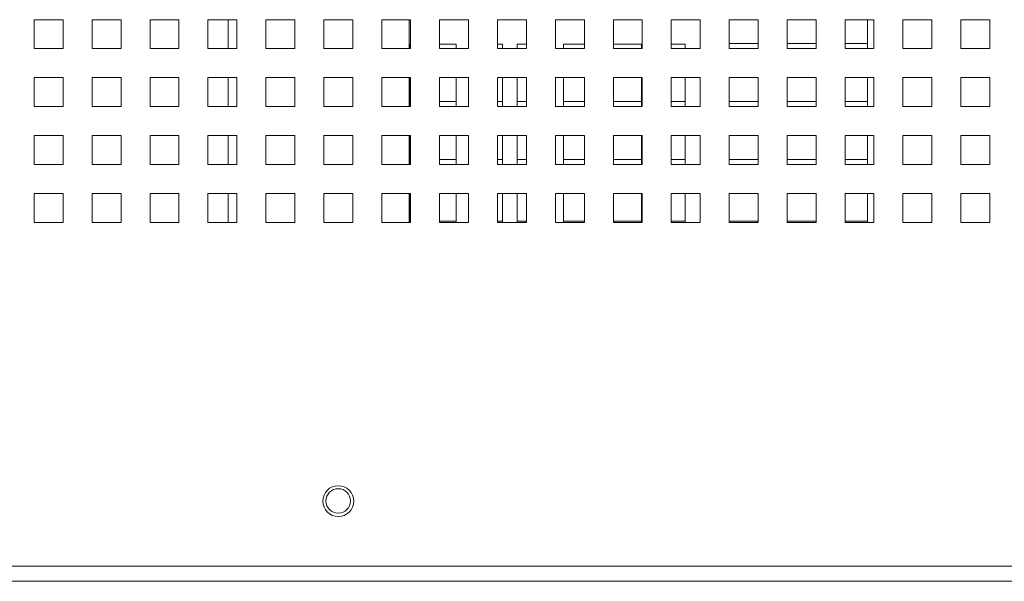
# Paper-space layout '4' of a CAD drawing. Header units: inches. Extents: x 1 to 109, y 1 to 85.
# Tile 12 of 49: x 53.01 to 58.68, y 20.3 to 23.54. Entities that reach past the tile are written whole.
import ezdxf

# ---------------------------------------------------------------- set-up
doc = ezdxf.new("R2010")
doc.units = ezdxf.units.IN
doc.header["$MEASUREMENT"] = 0

psp = doc.layouts.new('4')

# ---------------------------------------------------------------- linework, layer by layer
at = {"color": 7, "linetype": 'Continuous', "lineweight": 15, "ltscale": 5}
for p, q in [((53.0976, 23.5354), (53.0976, 23.3687)), ((53.2642, 23.5354), (53.0976, 23.5354)), ((53.2642, 23.3687), (53.2642, 23.5354)), ((53.4309, 23.5354), (53.4309, 23.3687)), ((53.5976, 23.5354), (53.4309, 23.5354)), ((53.5976, 23.3687), (53.5976, 23.5354)), ((53.7642, 23.5354), (53.7642, 23.3687)), ((53.9309, 23.5354), (53.7642, 23.5354)), ((53.9309, 23.3687), (53.9309, 23.5354)), ((54.0976, 23.5354), (54.0976, 23.3687)), ((54.2642, 23.5354), (54.0976, 23.5354)), ((54.2134, 23.5354), (54.2134, 23.3687)), ((54.2642, 23.3687), (54.2642, 23.5354)), ((54.4309, 23.5354), (54.4309, 23.3687)), ((54.5976, 23.5354), (54.4309, 23.5354)), ((54.5976, 23.3687), (54.5976, 23.5354)), ((54.7642, 23.5354), (54.7642, 23.3687)), ((54.9309, 23.5354), (54.7642, 23.5354)), ((54.9309, 23.3687), (54.9309, 23.5354)), ((55.0976, 23.5354), (55.0976, 23.3687)), ((55.2642, 23.5354), (55.0976, 23.5354)), ((55.2551, 23.5354), (55.2551, 23.3687)), ((55.2642, 23.3687), (55.2642, 23.5354)), ((55.4309, 23.5354), (55.4309, 23.3687)), ((55.5976, 23.5354), (55.4309, 23.5354)), ((55.5976, 23.3687), (55.5976, 23.5354)), ((55.7642, 23.5354), (55.7642, 23.3687)), ((55.9309, 23.5354), (55.7642, 23.5354)), ((55.9309, 23.3687), (55.9309, 23.5354)), ((56.0976, 23.5354), (56.0976, 23.3687)), ((56.2642, 23.5354), (56.0976, 23.5354)), ((56.2642, 23.3687), (56.2642, 23.5354)), ((56.4309, 23.5354), (56.4309, 23.3687)), ((56.5976, 23.5354), (56.4309, 23.5354)), ((56.5976, 23.3687), (56.5976, 23.5354)), ((56.7642, 23.5354), (56.7642, 23.3687)), ((56.9309, 23.5354), (56.7642, 23.5354)), ((56.9309, 23.3687), (56.9309, 23.5354)), ((57.0976, 23.5354), (57.0976, 23.3687)), ((57.2642, 23.5354), (57.0976, 23.5354)), ((57.2642, 23.3687), (57.2642, 23.5354)), ((57.4309, 23.5354), (57.4309, 23.3687)), ((57.5976, 23.5354), (57.4309, 23.5354)), ((57.5976, 23.3687), (57.5976, 23.5354)), ((57.7642, 23.5354), (57.7642, 23.3687)), ((57.9309, 23.5354), (57.7642, 23.5354)), ((57.8934, 23.5354), (57.8934, 23.3687)), ((57.9309, 23.3687), (57.9309, 23.5354)), ((58.0976, 23.5354), (58.0976, 23.3687)), ((58.2642, 23.5354), (58.0976, 23.5354)), ((58.2642, 23.3687), (58.2642, 23.5354)), ((58.4309, 23.5354), (58.4309, 23.3687)), ((58.5976, 23.5354), (58.4309, 23.5354)), ((58.5976, 23.3687), (58.5976, 23.5354)), ((53.0976, 23.3687), (53.2642, 23.3687)), ((53.4309, 23.3687), (53.5976, 23.3687)), ((53.7642, 23.3687), (53.9309, 23.3687)), ((54.0976, 23.3687), (54.2642, 23.3687)), ((54.4309, 23.3687), (54.5976, 23.3687)), ((54.7642, 23.3687), (54.9309, 23.3687)), ((55.0976, 23.3687), (55.2642, 23.3687)), ((55.2551, 23.3951), (55.2604, 23.3951)), ((55.2604, 23.3951), (55.2604, 23.3687)), ((55.4309, 23.3951), (55.5271, 23.3951)), ((55.4309, 23.3687), (55.5976, 23.3687)), ((55.4311, 23.3951), (55.4311, 23.3687)), ((55.5271, 23.3951), (55.5271, 23.3687)), ((55.7642, 23.3951), (55.7937, 23.3951)), ((55.7642, 23.3687), (55.9309, 23.3687)), ((55.7644, 23.3951), (55.7644, 23.3687)), ((55.7937, 23.3951), (55.7937, 23.3687)), ((55.8771, 23.3951), (55.9309, 23.3951)), ((55.8771, 23.3687), (55.8771, 23.3951)), ((56.0976, 23.3687), (56.2642, 23.3687)), ((56.1437, 23.3951), (56.2642, 23.3951)), ((56.1437, 23.3687), (56.1437, 23.3951)), ((56.4309, 23.3951), (56.5937, 23.3951)), ((56.4309, 23.3687), (56.5976, 23.3687)), ((56.4311, 23.3951), (56.4311, 23.3687)), ((56.5937, 23.3951), (56.5937, 23.3687)), ((56.7642, 23.3951), (56.8438, 23.3951)), ((56.7642, 23.3687), (56.9309, 23.3687)), ((56.7644, 23.3951), (56.7644, 23.3687)), ((56.8438, 23.3951), (56.8438, 23.3687)), ((57.0976, 23.3687), (57.2642, 23.3687)), ((57.2642, 23.3979), (57.0977, 23.3979)), ((57.0977, 23.3979), (57.0977, 23.3687)), ((57.4309, 23.3687), (57.5976, 23.3687)), ((57.5976, 23.3979), (57.4311, 23.3979)), ((57.4311, 23.3979), (57.4311, 23.3687)), ((57.7642, 23.3687), (57.9309, 23.3687)), ((57.8934, 23.3979), (57.7644, 23.3979)), ((57.7644, 23.3979), (57.7644, 23.3687)), ((58.0976, 23.3687), (58.2642, 23.3687)), ((58.4309, 23.3687), (58.5976, 23.3687)), ((53.0976, 23.202), (53.0976, 23.0354)), ((53.2642, 23.202), (53.0976, 23.202)), ((53.2642, 23.0354), (53.2642, 23.202)), ((53.4309, 23.202), (53.4309, 23.0354)), ((53.5976, 23.202), (53.4309, 23.202)), ((53.5976, 23.0354), (53.5976, 23.202)), ((53.7642, 23.202), (53.7642, 23.0354)), ((53.9309, 23.202), (53.7642, 23.202)), ((53.9309, 23.0354), (53.9309, 23.202)), ((54.0976, 23.202), (54.0976, 23.0354)), ((54.2642, 23.202), (54.0976, 23.202)), ((54.2134, 23.202), (54.2134, 23.0354)), ((54.2642, 23.0354), (54.2642, 23.202)), ((54.4309, 23.202), (54.4309, 23.0354)), ((54.5976, 23.202), (54.4309, 23.202)), ((54.5976, 23.0354), (54.5976, 23.202)), ((54.7642, 23.202), (54.7642, 23.0354)), ((54.9309, 23.202), (54.7642, 23.202)), ((54.9309, 23.0354), (54.9309, 23.202)), ((55.0976, 23.202), (55.0976, 23.0354)), ((55.2642, 23.202), (55.0976, 23.202)), ((55.2551, 23.202), (55.2551, 23.0354)), ((55.2604, 23.202), (55.2604, 23.0354)), ((55.2642, 23.0354), (55.2642, 23.202)), ((55.4309, 23.202), (55.4309, 23.0354)), ((55.5976, 23.202), (55.4309, 23.202)), ((55.5271, 23.202), (55.5271, 23.0354)), ((55.5976, 23.0354), (55.5976, 23.202)), ((55.7642, 23.202), (55.7642, 23.0354)), ((55.9309, 23.202), (55.7642, 23.202)), ((55.7937, 23.202), (55.7937, 23.0354)), ((55.8771, 23.0354), (55.8771, 23.202)), ((55.9309, 23.0354), (55.9309, 23.202)), ((56.0976, 23.202), (56.0976, 23.0354)), ((56.2642, 23.202), (56.0976, 23.202)), ((56.1437, 23.0354), (56.1437, 23.202)), ((56.2642, 23.0354), (56.2642, 23.202)), ((56.4309, 23.202), (56.4309, 23.0354)), ((56.5976, 23.202), (56.4309, 23.202)), ((56.5937, 23.202), (56.5937, 23.0354)), ((56.5976, 23.0354), (56.5976, 23.202)), ((56.7642, 23.202), (56.7642, 23.0354)), ((56.9309, 23.202), (56.7642, 23.202)), ((56.8438, 23.202), (56.8438, 23.0354)), ((56.9309, 23.0354), (56.9309, 23.202)), ((57.0976, 23.202), (57.0976, 23.0354)), ((57.2642, 23.202), (57.0976, 23.202)), ((57.2642, 23.0354), (57.2642, 23.202)), ((57.4309, 23.202), (57.4309, 23.0354)), ((57.5976, 23.202), (57.4309, 23.202)), ((57.5976, 23.0354), (57.5976, 23.202)), ((57.7642, 23.202), (57.7642, 23.0354)), ((57.9309, 23.202), (57.7642, 23.202)), ((57.8934, 23.202), (57.8934, 23.0354)), ((57.9309, 23.0354), (57.9309, 23.202)), ((58.0976, 23.202), (58.0976, 23.0354)), ((58.2642, 23.202), (58.0976, 23.202)), ((58.2642, 23.0354), (58.2642, 23.202)), ((58.4309, 23.202), (58.4309, 23.0354)), ((58.5976, 23.202), (58.4309, 23.202)), ((58.5976, 23.0354), (58.5976, 23.202)), ((55.2604, 23.0645), (55.2551, 23.0645)), ((55.5271, 23.0645), (55.4311, 23.0645)), ((55.4311, 23.0645), (55.4311, 23.0354)), ((55.7937, 23.0645), (55.7644, 23.0645)), ((55.7644, 23.0645), (55.7644, 23.0354)), ((55.9309, 23.0645), (55.8771, 23.0645)), ((56.2642, 23.0645), (56.1437, 23.0645)), ((56.5937, 23.0645), (56.4311, 23.0645)), ((56.4311, 23.0645), (56.4311, 23.0354)), ((56.8438, 23.0645), (56.7644, 23.0645)), ((56.7644, 23.0645), (56.7644, 23.0354)), ((57.2642, 23.0645), (57.0977, 23.0645)), ((57.0977, 23.0645), (57.0977, 23.0354)), ((57.5976, 23.0645), (57.4311, 23.0645)), ((57.4311, 23.0645), (57.4311, 23.0354)), ((57.8934, 23.0645), (57.7644, 23.0645)), ((57.7644, 23.0645), (57.7644, 23.0354)), ((53.0976, 23.0354), (53.2642, 23.0354)), ((53.4309, 23.0354), (53.5976, 23.0354)), ((53.7642, 23.0354), (53.9309, 23.0354)), ((54.0976, 23.0354), (54.2642, 23.0354)), ((54.4309, 23.0354), (54.5976, 23.0354)), ((54.7642, 23.0354), (54.9309, 23.0354)), ((55.0976, 23.0354), (55.2642, 23.0354)), ((55.4309, 23.0354), (55.5976, 23.0354)), ((55.7642, 23.0354), (55.9309, 23.0354)), ((56.0976, 23.0354), (56.2642, 23.0354)), ((56.4309, 23.0354), (56.5976, 23.0354)), ((56.7642, 23.0354), (56.9309, 23.0354)), ((57.0976, 23.0354), (57.2642, 23.0354)), ((57.4309, 23.0354), (57.5976, 23.0354)), ((57.7642, 23.0354), (57.9309, 23.0354)), ((58.0976, 23.0354), (58.2642, 23.0354)), ((58.4309, 23.0354), (58.5976, 23.0354)), ((53.0976, 22.8687), (53.0976, 22.702)), ((53.2642, 22.8687), (53.0976, 22.8687)), ((53.2642, 22.702), (53.2642, 22.8687)), ((53.4309, 22.8687), (53.4309, 22.702)), ((53.5976, 22.8687), (53.4309, 22.8687)), ((53.5976, 22.702), (53.5976, 22.8687)), ((53.7642, 22.8687), (53.7642, 22.702)), ((53.9309, 22.8687), (53.7642, 22.8687)), ((53.9309, 22.702), (53.9309, 22.8687)), ((54.0976, 22.8687), (54.0976, 22.702)), ((54.2642, 22.8687), (54.0976, 22.8687)), ((54.2134, 22.8687), (54.2134, 22.702)), ((54.2642, 22.702), (54.2642, 22.8687)), ((54.4309, 22.8687), (54.4309, 22.702)), ((54.5976, 22.8687), (54.4309, 22.8687)), ((54.5976, 22.702), (54.5976, 22.8687)), ((54.7642, 22.8687), (54.7642, 22.702)), ((54.9309, 22.8687), (54.7642, 22.8687)), ((54.9309, 22.702), (54.9309, 22.8687)), ((55.0976, 22.8687), (55.0976, 22.702)), ((55.2642, 22.8687), (55.0976, 22.8687)), ((55.2551, 22.8687), (55.2551, 22.702)), ((55.2604, 22.8687), (55.2604, 22.702)), ((55.2642, 22.702), (55.2642, 22.8687)), ((55.4309, 22.8687), (55.4309, 22.702)), ((55.5976, 22.8687), (55.4309, 22.8687)), ((55.5271, 22.8687), (55.5271, 22.702)), ((55.5976, 22.702), (55.5976, 22.8687)), ((55.7642, 22.8687), (55.7642, 22.702)), ((55.9309, 22.8687), (55.7642, 22.8687)), ((55.7937, 22.8687), (55.7937, 22.702)), ((55.8771, 22.702), (55.8771, 22.8687)), ((55.9309, 22.702), (55.9309, 22.8687)), ((56.0976, 22.8687), (56.0976, 22.702)), ((56.2642, 22.8687), (56.0976, 22.8687)), ((56.1437, 22.702), (56.1437, 22.8687)), ((56.2642, 22.702), (56.2642, 22.8687)), ((56.4309, 22.8687), (56.4309, 22.702)), ((56.5976, 22.8687), (56.4309, 22.8687)), ((56.5937, 22.8687), (56.5937, 22.702)), ((56.5976, 22.702), (56.5976, 22.8687)), ((56.7642, 22.8687), (56.7642, 22.702)), ((56.9309, 22.8687), (56.7642, 22.8687)), ((56.8438, 22.8687), (56.8438, 22.702)), ((56.9309, 22.702), (56.9309, 22.8687)), ((57.0976, 22.8687), (57.0976, 22.702)), ((57.2642, 22.8687), (57.0976, 22.8687)), ((57.2642, 22.702), (57.2642, 22.8687)), ((57.4309, 22.8687), (57.4309, 22.702)), ((57.5976, 22.8687), (57.4309, 22.8687)), ((57.5976, 22.702), (57.5976, 22.8687)), ((57.7642, 22.8687), (57.7642, 22.702)), ((57.9309, 22.8687), (57.7642, 22.8687)), ((57.8934, 22.8687), (57.8934, 22.702)), ((57.9309, 22.702), (57.9309, 22.8687)), ((58.0976, 22.8687), (58.0976, 22.702)), ((58.2642, 22.8687), (58.0976, 22.8687)), ((58.2642, 22.702), (58.2642, 22.8687)), ((58.4309, 22.8687), (58.4309, 22.702)), ((58.5976, 22.8687), (58.4309, 22.8687)), ((58.5976, 22.702), (58.5976, 22.8687)), ((55.2604, 22.7312), (55.2551, 22.7312)), ((55.5271, 22.7312), (55.4311, 22.7312)), ((55.4311, 22.7312), (55.4311, 22.702)), ((55.7937, 22.7312), (55.7644, 22.7312)), ((55.7644, 22.7312), (55.7644, 22.702)), ((55.9309, 22.7312), (55.8771, 22.7312)), ((56.2642, 22.7312), (56.1437, 22.7312)), ((56.5937, 22.7312), (56.4311, 22.7312)), ((56.4311, 22.7312), (56.4311, 22.702)), ((56.8438, 22.7312), (56.7644, 22.7312)), ((56.7644, 22.7312), (56.7644, 22.702)), ((57.2642, 22.7312), (57.0977, 22.7312)), ((57.0977, 22.7312), (57.0977, 22.702)), ((57.5976, 22.7312), (57.4311, 22.7312)), ((57.4311, 22.7312), (57.4311, 22.702)), ((57.8934, 22.7312), (57.7644, 22.7312)), ((57.7644, 22.7312), (57.7644, 22.702)), ((53.0976, 22.702), (53.2642, 22.702)), ((53.4309, 22.702), (53.5976, 22.702)), ((53.7642, 22.702), (53.9309, 22.702)), ((54.0976, 22.702), (54.2642, 22.702)), ((54.4309, 22.702), (54.5976, 22.702)), ((54.7642, 22.702), (54.9309, 22.702)), ((55.0976, 22.702), (55.2642, 22.702)), ((55.4309, 22.702), (55.5976, 22.702)), ((55.7642, 22.702), (55.9309, 22.702)), ((56.0976, 22.702), (56.2642, 22.702)), ((56.4309, 22.702), (56.5976, 22.702)), ((56.7642, 22.702), (56.9309, 22.702)), ((57.0976, 22.702), (57.2642, 22.702)), ((57.4309, 22.702), (57.5976, 22.702)), ((57.7642, 22.702), (57.9309, 22.702)), ((58.0976, 22.702), (58.2642, 22.702)), ((58.4309, 22.702), (58.5976, 22.702)), ((53.0976, 22.5354), (53.0976, 22.3687)), ((53.2642, 22.5354), (53.0976, 22.5354)), ((53.2642, 22.3687), (53.2642, 22.5354)), ((53.4309, 22.5354), (53.4309, 22.3687)), ((53.5976, 22.5354), (53.4309, 22.5354)), ((53.5976, 22.3687), (53.5976, 22.5354)), ((53.7642, 22.5354), (53.7642, 22.3687)), ((53.9309, 22.5354), (53.7642, 22.5354)), ((53.9309, 22.3687), (53.9309, 22.5354)), ((54.0976, 22.5354), (54.0976, 22.3687)), ((54.2642, 22.5354), (54.0976, 22.5354)), ((54.2134, 22.5354), (54.2134, 22.3687)), ((54.2642, 22.3687), (54.2642, 22.5354)), ((54.4309, 22.5354), (54.4309, 22.3687)), ((54.5976, 22.5354), (54.4309, 22.5354)), ((54.5976, 22.3687), (54.5976, 22.5354)), ((54.7642, 22.5354), (54.7642, 22.3687)), ((54.9309, 22.5354), (54.7642, 22.5354)), ((54.9309, 22.3687), (54.9309, 22.5354)), ((55.0976, 22.5354), (55.0976, 22.3687)), ((55.2642, 22.5354), (55.0976, 22.5354)), ((55.2551, 22.5354), (55.2551, 22.3687)), ((55.2604, 22.5354), (55.2604, 22.3687)), ((55.2642, 22.3687), (55.2642, 22.5354)), ((55.4309, 22.5354), (55.4309, 22.3687)), ((55.5976, 22.5354), (55.4309, 22.5354)), ((55.5271, 22.5354), (55.5271, 22.3687)), ((55.5976, 22.3687), (55.5976, 22.5354)), ((55.7642, 22.5354), (55.7642, 22.3687)), ((55.9309, 22.5354), (55.7642, 22.5354)), ((55.7937, 22.5354), (55.7937, 22.3687)), ((55.8771, 22.3687), (55.8771, 22.5354)), ((55.9309, 22.3687), (55.9309, 22.5354)), ((56.0976, 22.5354), (56.0976, 22.3687)), ((56.2642, 22.5354), (56.0976, 22.5354)), ((56.1437, 22.3687), (56.1437, 22.5354)), ((56.2642, 22.3687), (56.2642, 22.5354)), ((56.4309, 22.5354), (56.4309, 22.3687)), ((56.5976, 22.5354), (56.4309, 22.5354)), ((56.5937, 22.5354), (56.5937, 22.3687)), ((56.5976, 22.3687), (56.5976, 22.5354)), ((56.7642, 22.5354), (56.7642, 22.3687)), ((56.9309, 22.5354), (56.7642, 22.5354)), ((56.8438, 22.5354), (56.8438, 22.3687)), ((56.9309, 22.3687), (56.9309, 22.5354)), ((57.0976, 22.5354), (57.0976, 22.3687)), ((57.2642, 22.5354), (57.0976, 22.5354)), ((57.2642, 22.3687), (57.2642, 22.5354)), ((57.4309, 22.5354), (57.4309, 22.3687)), ((57.5976, 22.5354), (57.4309, 22.5354)), ((57.5976, 22.3687), (57.5976, 22.5354)), ((57.7642, 22.5354), (57.7642, 22.3687)), ((57.9309, 22.5354), (57.7642, 22.5354)), ((57.8934, 22.5354), (57.8934, 22.3687)), ((57.9309, 22.3687), (57.9309, 22.5354)), ((58.0976, 22.5354), (58.0976, 22.3687)), ((58.2642, 22.5354), (58.0976, 22.5354)), ((58.2642, 22.3687), (58.2642, 22.5354)), ((58.4309, 22.5354), (58.4309, 22.3687)), ((58.5976, 22.5354), (58.4309, 22.5354)), ((58.5976, 22.3687), (58.5976, 22.5354)), ((53.0976, 22.3687), (53.2642, 22.3687)), ((53.4309, 22.3687), (53.5976, 22.3687)), ((53.7642, 22.3687), (53.9309, 22.3687)), ((54.0976, 22.3687), (54.2642, 22.3687)), ((54.4309, 22.3687), (54.5976, 22.3687)), ((54.7642, 22.3687), (54.9309, 22.3687)), ((55.0976, 22.3687), (55.2642, 22.3687)), ((55.2604, 22.3754), (55.2551, 22.3754)), ((55.5271, 22.3754), (55.4309, 22.3754)), ((55.4309, 22.3687), (55.5976, 22.3687)), ((55.7937, 22.3754), (55.7642, 22.3754)), ((55.7642, 22.3687), (55.9309, 22.3687)), ((55.9309, 22.3754), (55.8771, 22.3754)), ((56.0976, 22.3687), (56.2642, 22.3687)), ((56.2642, 22.3754), (56.1437, 22.3754)), ((56.5937, 22.3754), (56.4309, 22.3754)), ((56.4309, 22.3687), (56.5976, 22.3687)), ((56.8438, 22.3754), (56.7642, 22.3754)), ((56.7642, 22.3687), (56.9309, 22.3687)), ((57.2642, 22.3754), (57.0976, 22.3754)), ((57.0976, 22.3687), (57.2642, 22.3687)), ((57.5976, 22.3754), (57.4309, 22.3754)), ((57.4309, 22.3687), (57.5976, 22.3687)), ((57.8934, 22.3754), (57.7642, 22.3754)), ((57.7642, 22.3687), (57.9309, 22.3687)), ((58.0976, 22.3687), (58.2642, 22.3687)), ((58.4309, 22.3687), (58.5976, 22.3687)), ((63.602, 20.3895), (46.0932, 20.3895)), ((63.5767, 20.3028), (46.1185, 20.3028))]:
    psp.add_line(p, q, dxfattribs=at)
at = {"color": 7, "linetype": 'Continuous', "lineweight": 15, "ltscale": 25}
for centre, radius in [((54.8476, 20.7643), 0.0888), ((54.8476, 20.7654), 0.0705)]:
    psp.add_circle(centre, radius, dxfattribs=at)

doc.saveas('drawing.dxf')
